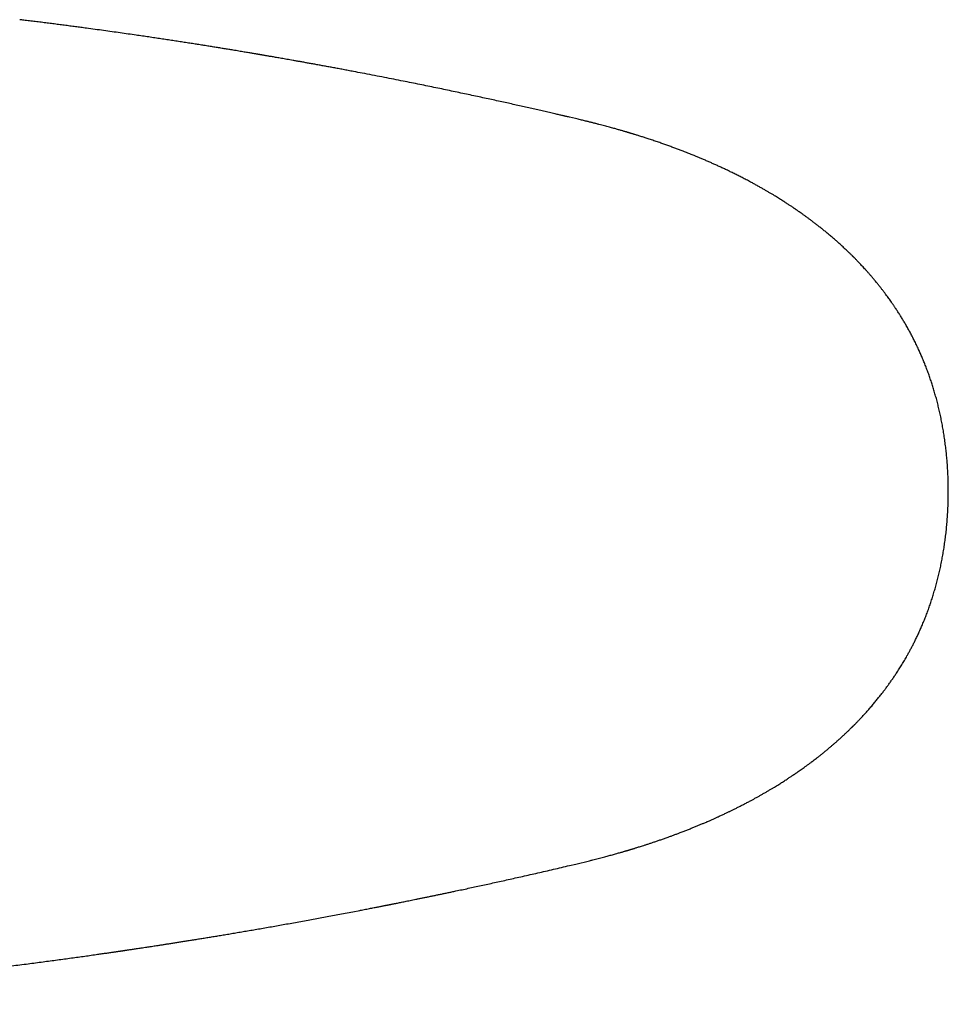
# Model space of a CAD drawing. Header units: millimetres. Extents: x 8 to 755, y 12 to 444.
# Tile 14 of 44: x 434 to 491, y 355 to 415. Entities that reach past the tile are written whole.
import ezdxf

# ---------------------------------------------------------------- set-up
doc = ezdxf.new("R2010")
doc.units = ezdxf.units.MM

msp = doc.modelspace()

# ---------------------------------------------------------------- linework, layer by layer
at = {"color": 7, "linetype": 'Continuous', "lineweight": 30}
for p, q in [((468.185, 409.275), (467.803, 409.365)), ((467.807, 363.49), (468.188, 363.58)), ((468.188, 363.58), (469.044, 363.787)), ((454.511, 360.655), (454.944, 360.738)), ((454.943, 360.738), (454.943, 360.738))]:
    msp.add_line(p, q, dxfattribs=at)
for points, knots in [([(454.558, 412.166), (454.451, 412.186), (454.241, 412.226), (453.93, 412.285), (453.628, 412.341), (453.335, 412.395), (453.051, 412.448), (452.777, 412.498), (452.511, 412.547), (452.251, 412.594), (451.997, 412.64), (451.749, 412.685), (451.51, 412.728), (451.282, 412.769), (451.065, 412.807), (450.859, 412.844), (450.664, 412.878), (450.481, 412.91), (450.308, 412.941), (450.145, 412.969), (449.991, 412.996), (449.847, 413.021), (449.713, 413.045), (449.588, 413.066), (449.474, 413.086), (449.368, 413.104), (449.273, 413.12), (449.187, 413.135), (449.112, 413.148), (449.048, 413.159), (448.994, 413.168), (448.95, 413.176), (448.913, 413.182), (448.881, 413.188), (448.856, 413.192), (448.836, 413.195), (448.814, 413.199), (448.785, 413.204), (448.749, 413.21), (448.707, 413.217), (448.649, 413.227), (448.573, 413.24), (448.477, 413.256), (448.371, 413.274), (448.256, 413.293), (448.131, 413.315), (447.995, 413.337), (447.85, 413.362), (447.695, 413.387), (447.531, 413.415), (447.357, 413.444), (447.149, 413.478), (446.908, 413.518), (446.634, 413.562), (446.352, 413.608), (446.062, 413.655), (445.766, 413.703), (445.463, 413.751), (445.155, 413.8), (444.839, 413.849), (444.514, 413.9), (444.178, 413.952), (443.833, 414.006), (443.48, 414.06), (443.118, 414.115), (442.751, 414.17), (442.378, 414.226), (441.999, 414.282), (441.613, 414.338), (441.193, 414.399), (440.738, 414.465), (440.247, 414.535), (439.745, 414.605), (439.233, 414.676), (438.708, 414.748), (438.244, 414.811), (437.843, 414.865), (437.506, 414.91), (437.165, 414.954), (436.82, 415), (436.472, 415.045), (436.123, 415.089), (435.768, 415.135), (435.407, 415.18), (435.044, 415.225), (434.688, 415.269), (434.37, 415.308), (434.172, 415.332), (434.09, 415.342)], [0, 0, 0, 0, 0.015854, 0.031248, 0.046182, 0.060656, 0.074671, 0.088226, 0.101321, 0.113956, 0.1267, 0.138939, 0.150674, 0.161904, 0.172629, 0.18285, 0.19232, 0.201311, 0.209823, 0.217857, 0.225412, 0.232488, 0.239086, 0.245205, 0.250845, 0.256007, 0.26069, 0.264894, 0.268619, 0.27187, 0.274332, 0.276488, 0.278336, 0.279877, 0.281111, 0.282038, 0.282867, 0.284353, 0.286224, 0.288286, 0.290487, 0.294768, 0.299497, 0.304675, 0.3103, 0.316502, 0.32317, 0.330304, 0.337906, 0.345973, 0.354507, 0.363504, 0.376565, 0.39001, 0.40384, 0.418054, 0.432654, 0.447367, 0.462451, 0.477906, 0.493731, 0.510226, 0.527104, 0.544367, 0.562014, 0.580045, 0.598128, 0.616581, 0.635404, 0.654598, 0.67793, 0.701786, 0.726167, 0.751071, 0.7765, 0.802452, 0.818565, 0.834872, 0.851376, 0.868074, 0.884968, 0.90193, 0.918591, 0.936548, 0.954115, 0.971292, 0.98808, 1, 1, 1, 1]), ([(467.177, 409.51), (467.092, 409.53), (466.892, 409.576), (466.573, 409.65), (466.219, 409.731), (465.857, 409.814), (465.489, 409.897), (465.116, 409.982), (464.737, 410.067), (464.35, 410.153), (463.953, 410.241), (463.545, 410.331), (463.126, 410.422), (462.7, 410.515), (462.265, 410.609), (461.822, 410.704), (461.371, 410.8), (460.912, 410.897), (460.445, 410.995), (459.969, 411.094), (459.485, 411.194), (458.993, 411.295), (458.493, 411.396), (457.985, 411.499), (457.45, 411.606), (456.889, 411.716), (456.301, 411.832), (455.703, 411.948), (455.121, 412.059), (454.738, 412.132), (454.559, 412.166)], [0, 0, 0, 0, 0.020441, 0.048206, 0.076585, 0.105578, 0.135185, 0.16486, 0.195127, 0.225987, 0.257438, 0.290141, 0.323461, 0.357397, 0.391948, 0.427116, 0.4629, 0.4993, 0.536316, 0.573947, 0.612195, 0.651058, 0.690536, 0.730631, 0.77134, 0.816831, 0.863067, 0.910047, 0.95777, 1, 1, 1, 1]), ([(467.803, 409.365), (467.728, 409.382), (467.627, 409.406), (467.512, 409.432), (467.449, 409.447), (467.341, 409.472), (467.247, 409.494), (467.177, 409.51)], [0, 0, 0, 0, 0.360448, 0.480367, 0.550964, 0.664673, 1, 1, 1, 1]), ([(469.044, 409.067), (469.012, 409.075), (468.945, 409.092), (468.84, 409.118), (468.726, 409.145), (468.603, 409.175), (468.472, 409.207), (468.331, 409.24), (468.235, 409.263), (468.185, 409.275)], [0, 0, 0, 0, 0.111687, 0.233764, 0.366231, 0.509089, 0.662337, 0.825974, 1, 1, 1, 1]), ([(491.04, 386.427), (491.04, 386.553), (491.039, 386.802), (491.029, 387.173), (491.015, 387.539), (490.994, 387.899), (490.969, 388.254), (490.938, 388.604), (490.901, 388.959), (490.858, 389.319), (490.808, 389.684), (490.753, 390.041), (490.693, 390.391), (490.628, 390.734), (490.559, 391.069), (490.486, 391.398), (490.409, 391.719), (490.328, 392.032), (490.245, 392.336), (490.159, 392.631), (490.071, 392.918), (489.981, 393.197), (489.886, 393.476), (489.786, 393.754), (489.681, 394.032), (489.575, 394.301), (489.467, 394.563), (489.358, 394.816), (489.242, 395.076), (489.118, 395.34), (488.987, 395.609), (488.856, 395.867), (488.725, 396.116), (488.594, 396.356), (488.463, 396.588), (488.333, 396.811), (488.206, 397.023), (488.08, 397.227), (487.956, 397.421), (487.843, 397.594), (487.741, 397.748), (487.649, 397.884), (487.559, 398.014), (487.471, 398.138), (487.386, 398.258), (487.301, 398.375), (487.21, 398.498), (487.11, 398.632), (486.999, 398.777), (486.881, 398.929), (486.754, 399.089), (486.632, 399.239), (486.517, 399.379), (486.41, 399.506), (486.298, 399.636), (486.185, 399.767), (486.072, 399.895), (485.963, 400.017), (485.861, 400.129), (485.766, 400.231), (485.678, 400.325), (485.595, 400.413), (485.516, 400.496), (485.441, 400.574), (485.375, 400.641), (485.321, 400.696), (485.278, 400.739), (485.246, 400.772), (485.221, 400.797), (485.199, 400.819), (485.171, 400.846), (485.133, 400.884), (485.084, 400.933), (485.023, 400.992), (484.957, 401.057), (484.884, 401.127), (484.806, 401.202), (484.722, 401.282), (484.632, 401.366), (484.54, 401.451), (484.448, 401.535), (484.328, 401.644), (484.181, 401.775), (484, 401.934), (483.813, 402.093), (483.623, 402.253), (483.438, 402.405), (483.259, 402.549), (483.086, 402.686), (482.92, 402.815), (482.756, 402.94), (482.597, 403.061), (482.441, 403.176), (482.292, 403.285), (482.15, 403.386), (482.016, 403.481), (481.912, 403.555), (481.835, 403.608), (481.784, 403.643), (481.739, 403.674), (481.701, 403.7), (481.671, 403.721), (481.642, 403.74), (481.61, 403.762), (481.569, 403.79), (481.52, 403.824), (481.463, 403.862), (481.399, 403.905), (481.327, 403.953), (481.246, 404.005), (481.158, 404.063), (481.062, 404.125), (480.961, 404.19), (480.856, 404.257), (480.747, 404.326), (480.63, 404.399), (480.507, 404.475), (480.376, 404.555), (480.234, 404.641), (480.08, 404.733), (479.913, 404.831), (479.737, 404.933), (479.552, 405.038), (479.362, 405.145), (479.168, 405.252), (478.952, 405.369), (478.717, 405.495), (478.463, 405.628), (478.214, 405.755), (477.97, 405.877), (477.73, 405.995), (477.495, 406.109), (477.266, 406.217), (477.044, 406.32), (476.828, 406.419), (476.619, 406.513), (476.409, 406.606), (476.197, 406.698), (475.985, 406.789), (475.781, 406.875), (475.587, 406.955), (475.414, 407.026), (475.262, 407.087), (475.126, 407.142), (474.99, 407.195), (474.851, 407.249), (474.685, 407.314), (474.489, 407.388), (474.262, 407.474), (474.027, 407.56), (473.783, 407.648), (473.531, 407.737), (473.265, 407.83), (472.984, 407.926), (472.75, 408.004), (472.572, 408.062), (472.457, 408.099), (472.346, 408.135), (472.235, 408.17), (472.125, 408.205), (472.017, 408.239), (471.917, 408.27), (471.825, 408.298), (471.742, 408.324), (471.674, 408.345), (471.619, 408.361), (471.577, 408.374), (471.54, 408.385), (471.509, 408.394), (471.488, 408.401), (471.473, 408.405), (471.458, 408.41), (471.435, 408.416), (471.405, 408.426), (471.366, 408.437), (471.318, 408.451), (471.263, 408.468), (471.199, 408.486), (471.126, 408.508), (471.045, 408.531), (470.955, 408.557), (470.857, 408.585), (470.751, 408.615), (470.638, 408.647), (470.517, 408.681), (470.389, 408.717), (470.251, 408.754), (470.104, 408.794), (469.947, 408.836), (469.783, 408.879), (469.61, 408.925), (469.428, 408.971), (469.239, 409.019), (469.11, 409.051), (469.044, 409.068)], [0, 0, 0, 0, 0.010861, 0.021578, 0.032151, 0.042579, 0.052861, 0.062997, 0.072987, 0.083806, 0.094447, 0.10491, 0.115194, 0.125299, 0.135226, 0.144973, 0.154541, 0.16393, 0.17314, 0.182011, 0.190711, 0.199238, 0.207593, 0.216422, 0.225052, 0.233483, 0.241714, 0.249746, 0.257579, 0.266557, 0.275259, 0.283685, 0.291835, 0.299867, 0.307626, 0.315123, 0.322356, 0.329327, 0.336034, 0.342477, 0.34743, 0.352215, 0.356832, 0.361279, 0.365558, 0.369684, 0.373957, 0.378961, 0.384282, 0.389922, 0.395879, 0.402155, 0.406833, 0.411674, 0.416678, 0.421823, 0.426821, 0.431581, 0.436104, 0.440041, 0.443778, 0.447316, 0.450654, 0.453791, 0.456727, 0.458812, 0.460585, 0.462044, 0.462783, 0.463683, 0.464801, 0.466136, 0.468369, 0.47084, 0.473539, 0.476465, 0.47962, 0.483002, 0.486612, 0.490296, 0.493928, 0.497506, 0.504382, 0.511054, 0.518536, 0.525743, 0.532676, 0.539335, 0.545718, 0.551828, 0.557675, 0.563582, 0.5692, 0.574529, 0.579568, 0.584318, 0.588778, 0.590648, 0.59246, 0.594075, 0.595412, 0.596472, 0.597253, 0.598398, 0.599841, 0.601578, 0.603544, 0.605777, 0.608279, 0.61105, 0.614089, 0.617396, 0.620972, 0.624486, 0.628226, 0.632192, 0.636383, 0.6408, 0.645443, 0.650766, 0.656357, 0.662218, 0.668347, 0.674743, 0.681178, 0.687497, 0.695997, 0.704278, 0.712341, 0.720185, 0.727963, 0.735513, 0.742835, 0.749928, 0.756794, 0.76343, 0.769839, 0.77683, 0.783527, 0.789931, 0.796042, 0.801859, 0.806224, 0.810417, 0.814642, 0.81898, 0.823431, 0.830265, 0.837349, 0.844685, 0.852272, 0.86011, 0.8682, 0.877127, 0.886342, 0.89004, 0.893662, 0.8971, 0.900353, 0.903986, 0.907358, 0.910468, 0.913317, 0.915906, 0.918232, 0.919669, 0.920984, 0.922177, 0.92315, 0.92384, 0.924133, 0.924564, 0.925255, 0.926207, 0.92742, 0.928894, 0.930628, 0.932623, 0.934887, 0.937413, 0.940203, 0.943254, 0.946569, 0.95008, 0.953844, 0.957861, 0.962132, 0.966751, 0.971634, 0.97678, 0.98219, 0.987863, 0.9938, 1, 1, 1, 1]), ([(469.044, 363.787), (469.106, 363.802), (469.226, 363.832), (469.403, 363.877), (469.573, 363.92), (469.736, 363.963), (469.891, 364.003), (470.037, 364.042), (470.176, 364.08), (470.308, 364.116), (470.439, 364.152), (470.57, 364.188), (470.698, 364.224), (470.817, 364.258), (470.926, 364.289), (471.024, 364.317), (471.109, 364.342), (471.18, 364.363), (471.24, 364.38), (471.293, 364.396), (471.338, 364.409), (471.375, 364.42), (471.406, 364.429), (471.43, 364.436), (471.452, 364.443), (471.473, 364.449), (471.496, 364.456), (471.523, 364.464), (471.555, 364.474), (471.598, 364.487), (471.651, 364.503), (471.715, 364.522), (471.786, 364.544), (471.862, 364.567), (471.95, 364.595), (472.05, 364.626), (472.163, 364.661), (472.296, 364.703), (472.449, 364.752), (472.623, 364.809), (472.807, 364.87), (472.999, 364.934), (473.201, 365.002), (473.411, 365.075), (473.629, 365.151), (473.84, 365.227), (474.04, 365.299), (474.228, 365.368), (474.415, 365.438), (474.615, 365.514), (474.828, 365.596), (475.051, 365.683), (475.267, 365.769), (475.475, 365.853), (475.675, 365.935), (475.867, 366.016), (476.058, 366.097), (476.246, 366.177), (476.431, 366.258), (476.607, 366.336), (476.774, 366.411), (476.916, 366.475), (477.035, 366.53), (477.134, 366.576), (477.234, 366.623), (477.338, 366.671), (477.458, 366.728), (477.595, 366.794), (477.75, 366.869), (477.917, 366.951), (478.096, 367.04), (478.286, 367.136), (478.485, 367.239), (478.692, 367.347), (478.885, 367.449), (479.064, 367.545), (479.226, 367.634), (479.392, 367.726), (479.562, 367.822), (479.735, 367.921), (479.909, 368.021), (480.076, 368.119), (480.231, 368.212), (480.374, 368.298), (480.509, 368.381), (480.637, 368.46), (480.758, 368.535), (480.875, 368.609), (480.987, 368.681), (481.095, 368.75), (481.194, 368.815), (481.285, 368.874), (481.368, 368.929), (481.442, 368.979), (481.502, 369.019), (481.547, 369.049), (481.58, 369.071), (481.608, 369.09), (481.631, 369.106), (481.652, 369.121), (481.676, 369.137), (481.705, 369.157), (481.741, 369.181), (481.805, 369.225), (481.896, 369.289), (482.015, 369.372), (482.14, 369.46), (482.27, 369.554), (482.407, 369.654), (482.549, 369.759), (482.686, 369.861), (482.817, 369.961), (482.943, 370.057), (483.072, 370.158), (483.207, 370.264), (483.348, 370.376), (483.493, 370.495), (483.644, 370.619), (483.794, 370.745), (483.941, 370.871), (484.086, 370.996), (484.235, 371.127), (484.358, 371.238), (484.455, 371.326), (484.525, 371.39), (484.596, 371.455), (484.667, 371.521), (484.739, 371.589), (484.81, 371.657), (484.879, 371.722), (484.942, 371.783), (484.998, 371.837), (485.048, 371.886), (485.091, 371.928), (485.125, 371.962), (485.152, 371.989), (485.172, 372.008), (485.188, 372.024), (485.2, 372.036), (485.212, 372.048), (485.226, 372.063), (485.246, 372.083), (485.271, 372.108), (485.298, 372.136), (485.329, 372.166), (485.368, 372.206), (485.418, 372.257), (485.479, 372.32), (485.545, 372.389), (485.617, 372.465), (485.695, 372.547), (485.778, 372.637), (485.902, 372.77), (486.061, 372.946), (486.249, 373.161), (486.43, 373.371), (486.602, 373.578), (486.766, 373.78), (486.922, 373.978), (487.067, 374.166), (487.204, 374.347), (487.335, 374.526), (487.466, 374.709), (487.598, 374.897), (487.731, 375.091), (487.874, 375.306), (488.026, 375.541), (488.187, 375.8), (488.348, 376.067), (488.487, 376.308), (488.606, 376.521), (488.706, 376.703), (488.806, 376.892), (488.907, 377.087), (489.012, 377.297), (489.122, 377.522), (489.235, 377.765), (489.348, 378.016), (489.461, 378.276), (489.572, 378.545), (489.682, 378.823), (489.79, 379.111), (489.894, 379.402), (489.994, 379.698), (490.09, 379.997), (490.184, 380.305), (490.274, 380.621), (490.361, 380.946), (490.443, 381.273), (490.519, 381.601), (490.59, 381.931), (490.657, 382.268), (490.719, 382.613), (490.777, 382.966), (490.83, 383.325), (490.878, 383.692), (490.92, 384.067), (490.956, 384.448), (490.986, 384.835), (491.01, 385.225), (491.027, 385.62), (491.038, 386.022), (491.04, 386.291), (491.04, 386.427)], [0, 0, 0, 0, 0.005786, 0.011341, 0.016665, 0.021758, 0.026619, 0.031169, 0.035496, 0.0396, 0.04348, 0.047809, 0.051821, 0.055517, 0.058896, 0.06196, 0.064707, 0.066799, 0.068661, 0.070293, 0.071696, 0.072869, 0.073812, 0.074528, 0.07511, 0.075859, 0.076487, 0.077301, 0.078321, 0.079548, 0.08126, 0.08326, 0.08552, 0.087893, 0.090355, 0.093715, 0.097229, 0.100897, 0.10605, 0.111479, 0.117183, 0.123163, 0.129418, 0.135949, 0.142755, 0.149836, 0.155593, 0.161509, 0.167372, 0.173095, 0.180322, 0.187315, 0.194074, 0.2006, 0.206892, 0.212951, 0.218778, 0.224917, 0.230775, 0.236352, 0.241646, 0.246659, 0.249895, 0.253006, 0.256172, 0.259483, 0.262938, 0.26768, 0.272671, 0.277909, 0.283796, 0.289968, 0.296423, 0.303162, 0.310186, 0.315376, 0.320711, 0.32619, 0.331815, 0.337583, 0.34349, 0.349262, 0.354309, 0.359123, 0.363705, 0.368054, 0.372171, 0.376055, 0.380027, 0.383722, 0.387141, 0.390283, 0.393148, 0.395737, 0.398049, 0.399336, 0.400483, 0.40146, 0.402266, 0.40292, 0.403704, 0.404728, 0.405992, 0.407495, 0.411455, 0.415649, 0.420073, 0.424728, 0.429612, 0.434726, 0.44007, 0.444475, 0.449025, 0.453769, 0.458746, 0.463957, 0.4694, 0.475076, 0.480984, 0.486376, 0.491948, 0.497699, 0.503631, 0.506352, 0.50911, 0.511904, 0.514734, 0.517601, 0.520503, 0.523317, 0.525861, 0.52814, 0.530155, 0.531905, 0.533391, 0.534373, 0.535192, 0.535848, 0.536341, 0.536688, 0.537308, 0.538148, 0.53918, 0.540324, 0.541576, 0.542936, 0.545228, 0.547772, 0.550568, 0.553618, 0.55692, 0.560475, 0.564262, 0.572829, 0.581152, 0.589232, 0.597068, 0.604662, 0.612013, 0.619122, 0.625466, 0.631902, 0.638478, 0.645193, 0.652047, 0.65904, 0.667722, 0.676608, 0.685697, 0.694989, 0.700934, 0.706973, 0.713185, 0.719581, 0.72616, 0.73372, 0.741508, 0.749526, 0.757772, 0.766248, 0.774953, 0.783888, 0.793053, 0.801977, 0.811109, 0.82045, 0.83, 0.839759, 0.849727, 0.859318, 0.869095, 0.879058, 0.889207, 0.899542, 0.910063, 0.92077, 0.931661, 0.942737, 0.953996, 0.965234, 0.976647, 0.988236, 1, 1, 1, 1]), ([(454.943, 360.738), (454.976, 360.744), (455.067, 360.762), (455.213, 360.79), (455.378, 360.822), (455.533, 360.852), (455.68, 360.881), (455.816, 360.907), (455.941, 360.931), (456.056, 360.954), (456.162, 360.975), (456.261, 360.994), (456.352, 361.012), (456.435, 361.029), (456.511, 361.044), (456.579, 361.057), (456.639, 361.069), (456.691, 361.079), (456.735, 361.088), (456.771, 361.095), (456.799, 361.101), (456.822, 361.105), (456.838, 361.108), (456.852, 361.111), (456.865, 361.114), (456.881, 361.117), (456.899, 361.12), (456.919, 361.124), (456.949, 361.13), (456.99, 361.138), (457.042, 361.149), (457.113, 361.163), (457.205, 361.181), (457.32, 361.204), (457.444, 361.229), (457.579, 361.256), (457.722, 361.285), (457.876, 361.316), (458.039, 361.349), (458.212, 361.385), (458.395, 361.422), (458.587, 361.461), (458.789, 361.502), (459.001, 361.546), (459.222, 361.591), (459.446, 361.638), (459.672, 361.685), (459.897, 361.732), (460.127, 361.78), (460.361, 361.829), (460.599, 361.879), (460.884, 361.939), (461.217, 362.01), (461.601, 362.092), (461.993, 362.177), (462.393, 362.264), (462.799, 362.352), (463.211, 362.442), (463.628, 362.535), (464.053, 362.629), (464.49, 362.727), (464.937, 362.827), (465.396, 362.931), (465.862, 363.038), (466.337, 363.147), (466.82, 363.259), (467.311, 363.373), (467.641, 363.451), (467.807, 363.49)], [0, 0, 0, 0, 0.007596, 0.020909, 0.033548, 0.045514, 0.056807, 0.067427, 0.076824, 0.085623, 0.093823, 0.101426, 0.108431, 0.114839, 0.120648, 0.12586, 0.130475, 0.134492, 0.137856, 0.140643, 0.142855, 0.14449, 0.145753, 0.146625, 0.147668, 0.148882, 0.150266, 0.151822, 0.153548, 0.157155, 0.161222, 0.16554, 0.173643, 0.182498, 0.192103, 0.202459, 0.213567, 0.225425, 0.238034, 0.251393, 0.265504, 0.280364, 0.295975, 0.312336, 0.329448, 0.347309, 0.36434, 0.381895, 0.399747, 0.417887, 0.436316, 0.455034, 0.484179, 0.513997, 0.54449, 0.575656, 0.607497, 0.639424, 0.672002, 0.705229, 0.739107, 0.774347, 0.810263, 0.846856, 0.884126, 0.922074, 0.960698, 1, 1, 1, 1]), ([(403.445, 354.982), (403.461, 354.982), (403.728, 354.99), (404.243, 355.007), (404.986, 355.033), (405.722, 355.06), (406.444, 355.089), (407.154, 355.118), (407.851, 355.149), (408.54, 355.18), (409.225, 355.213), (409.905, 355.248), (410.581, 355.283), (411.249, 355.319), (411.908, 355.356), (412.555, 355.394), (413.189, 355.433), (413.812, 355.472), (414.426, 355.511), (415.036, 355.552), (415.642, 355.593), (416.243, 355.635), (416.836, 355.678), (417.421, 355.721), (417.997, 355.765), (418.564, 355.809), (419.122, 355.853), (419.672, 355.897), (420.213, 355.942), (420.745, 355.987), (421.269, 356.032), (421.781, 356.077), (422.282, 356.122), (422.772, 356.166), (423.253, 356.21), (423.73, 356.255), (424.202, 356.3), (424.668, 356.345), (425.126, 356.39), (425.576, 356.435), (426.017, 356.48), (426.45, 356.524), (426.874, 356.568), (427.29, 356.612), (427.698, 356.655), (428.097, 356.698), (428.488, 356.74), (428.871, 356.783), (429.245, 356.824), (429.623, 356.867), (430.003, 356.91), (430.386, 356.954), (430.759, 356.997), (431.124, 357.04), (431.545, 357.09), (432.022, 357.147), (432.555, 357.212), (433.079, 357.276), (433.595, 357.341), (434.101, 357.405), (434.59, 357.467), (435.061, 357.528), (435.514, 357.587), (435.96, 357.646), (436.399, 357.705), (436.829, 357.763), (437.252, 357.821), (437.667, 357.878), (438.074, 357.935), (438.474, 357.991), (438.785, 358.035), (439.01, 358.067), (439.15, 358.087), (439.29, 358.107), (439.426, 358.126), (439.557, 358.145), (439.678, 358.163), (439.788, 358.179), (439.889, 358.193), (439.982, 358.207), (440.067, 358.219), (440.149, 358.231), (440.225, 358.242), (440.296, 358.253), (440.357, 358.262), (440.402, 358.268), (440.434, 358.273), (440.459, 358.277), (440.488, 358.281), (440.523, 358.286), (440.564, 358.292), (440.621, 358.301), (440.696, 358.312), (440.79, 358.326), (440.892, 358.341), (441.003, 358.357), (441.122, 358.375), (441.252, 358.395), (441.394, 358.416), (441.547, 358.439), (441.711, 358.464), (441.87, 358.488), (442.024, 358.511), (442.172, 358.534), (442.327, 358.557), (442.499, 358.584), (442.691, 358.613), (442.903, 358.646), (443.124, 358.68), (443.356, 358.717), (443.598, 358.754), (443.846, 358.793), (444.1, 358.834), (444.36, 358.875), (444.628, 358.918), (444.906, 358.963), (445.192, 359.009), (445.484, 359.056), (445.784, 359.105), (446.092, 359.156), (446.412, 359.209), (446.742, 359.264), (447.084, 359.321), (447.435, 359.38), (447.795, 359.441), (448.163, 359.504), (448.541, 359.569), (448.928, 359.636), (449.324, 359.705), (449.729, 359.776), (450.143, 359.849), (450.565, 359.925), (450.997, 360.002), (451.437, 360.082), (451.874, 360.161), (452.306, 360.241), (452.733, 360.32), (453.167, 360.401), (453.609, 360.484), (454.058, 360.568), (454.36, 360.626), (454.512, 360.655)], [0, 0, 0, 0, 0.000926, 0.015361, 0.029637, 0.043755, 0.057712, 0.071266, 0.084665, 0.097911, 0.111003, 0.124175, 0.137188, 0.150041, 0.162735, 0.175269, 0.187424, 0.199426, 0.211273, 0.222968, 0.234742, 0.246356, 0.25781, 0.269104, 0.280239, 0.291213, 0.302027, 0.312658, 0.32313, 0.333442, 0.343595, 0.353589, 0.363249, 0.372756, 0.382109, 0.391308, 0.400537, 0.409605, 0.418514, 0.427263, 0.435851, 0.44428, 0.452549, 0.460658, 0.468606, 0.476395, 0.484024, 0.491493, 0.498802, 0.505951, 0.51363, 0.521116, 0.528408, 0.535513, 0.542519, 0.553129, 0.563572, 0.57385, 0.583962, 0.593907, 0.603687, 0.612756, 0.621677, 0.630451, 0.639077, 0.647555, 0.655887, 0.66407, 0.672106, 0.679994, 0.687735, 0.690537, 0.693318, 0.69608, 0.698811, 0.701404, 0.703831, 0.705967, 0.707956, 0.709797, 0.711491, 0.713037, 0.714633, 0.716033, 0.717239, 0.718249, 0.7187, 0.719162, 0.719738, 0.72043, 0.721236, 0.722119, 0.723823, 0.725689, 0.727716, 0.729905, 0.732255, 0.734767, 0.737631, 0.740679, 0.743912, 0.74733, 0.750145, 0.753075, 0.756138, 0.759343, 0.763343, 0.767544, 0.771944, 0.776546, 0.781348, 0.78635, 0.791329, 0.796493, 0.801841, 0.807372, 0.813087, 0.818879, 0.824849, 0.830996, 0.83732, 0.843956, 0.850777, 0.857782, 0.864972, 0.872347, 0.879906, 0.88765, 0.895578, 0.90369, 0.911987, 0.920468, 0.929134, 0.937984, 0.947019, 0.955462, 0.96406, 0.972813, 0.981721, 0.990783, 1, 1, 1, 1])]:
    msp.add_open_spline(points, degree=3, knots=knots, dxfattribs=at)

doc.saveas('drawing.dxf')
